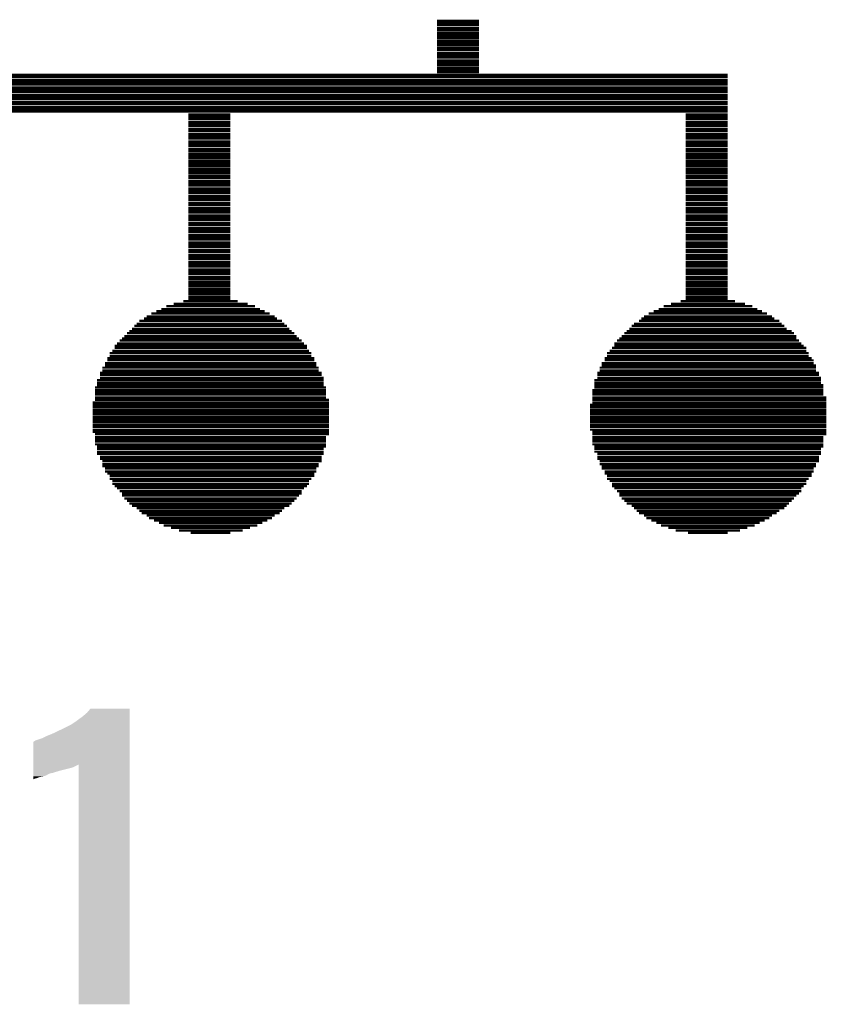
# Model space of a CAD drawing. Extents: x -9 to 122, y -9 to 65.
# Tile 117 of 256: x 37.8 to 41.44, y 28.26 to 32.7. Entities that reach past the tile are written whole.
import ezdxf

# ---------------------------------------------------------------- set-up
doc = ezdxf.new("R2010")
doc.units = 0
doc.layers.add('CLICKER_4_FOR_R7FA4M2A_V100_GTO', color=12, linetype='CONTINUOUS')

msp = doc.modelspace()

# ---------------------------------------------------------------- linework, layer by layer
at = {"layer": 'CLICKER_4_FOR_R7FA4M2A_V100_GTO', "const_width": 0.01016}
for points in [[(39.67988, 32.69234), (39.86784, 32.69234)], [(39.67988, 32.68218), (39.86784, 32.68218)], [(39.67988, 32.67202), (39.86784, 32.67202)], [(39.67988, 32.65932), (39.86784, 32.65932)], [(39.67988, 32.64916), (39.86784, 32.64916)], [(39.67988, 32.63646), (39.86784, 32.63646)], [(39.67988, 32.6263), (39.86784, 32.6263)], [(39.67988, 32.61614), (39.86784, 32.61614)], [(39.67988, 32.60344), (39.86784, 32.60344)], [(39.67988, 32.59328), (39.86784, 32.59328)], [(39.67988, 32.58312), (39.86784, 32.58312)], [(39.67988, 32.57042), (39.86784, 32.57042)], [(39.67988, 32.56026), (39.86784, 32.56026)], [(39.67988, 32.54756), (39.86784, 32.54756)], [(39.67988, 32.5374), (39.86784, 32.5374)], [(39.67988, 32.52724), (39.86784, 32.52724)], [(39.67988, 32.51454), (39.86784, 32.51454)], [(39.67988, 32.50438), (39.86784, 32.50438)], [(39.67988, 32.49422), (39.86784, 32.49422)], [(39.67988, 32.48152), (39.86784, 32.48152)], [(39.67988, 32.47136), (39.86784, 32.47136)], [(39.67988, 32.4612), (39.86784, 32.4612)], [(36.31946, 32.4485), (40.98798, 32.4485)], [(36.31946, 32.43834), (40.98798, 32.43834)], [(36.31946, 32.42564), (40.98798, 32.42564)], [(36.31946, 32.41548), (40.98798, 32.41548)], [(36.31946, 32.40532), (40.98798, 32.40532)], [(36.31946, 32.39262), (40.98798, 32.39262)], [(36.31946, 32.38246), (40.98798, 32.38246)], [(36.31946, 32.3723), (40.98798, 32.3723)], [(36.31946, 32.3596), (40.98798, 32.3596)], [(36.31946, 32.34944), (40.98798, 32.34944)], [(36.31946, 32.33928), (40.98798, 32.33928)], [(36.31946, 32.32658), (40.98798, 32.32658)], [(36.31946, 32.31642), (40.98798, 32.31642)], [(36.31946, 32.30372), (40.98798, 32.30372)], [(36.31946, 32.29356), (40.98798, 32.29356)], [(36.31946, 32.2834), (40.98798, 32.2834)], [(38.55974, 32.2707), (38.7477, 32.2707)], [(38.55974, 32.26054), (38.7477, 32.26054)], [(38.55974, 32.25038), (38.7477, 32.25038)], [(38.55974, 32.23768), (38.7477, 32.23768)], [(40.80002, 32.2707), (40.98798, 32.2707)], [(40.80002, 32.26054), (40.98798, 32.26054)], [(40.80002, 32.25038), (40.98798, 32.25038)], [(40.80002, 32.23768), (40.98798, 32.23768)], [(38.55974, 32.22752), (38.7477, 32.22752)], [(38.55974, 32.21736), (38.7477, 32.21736)], [(38.55974, 32.20466), (38.7477, 32.20466)], [(38.55974, 32.1945), (38.7477, 32.1945)], [(40.80002, 32.22752), (40.98798, 32.22752)], [(40.80002, 32.21736), (40.98798, 32.21736)], [(40.80002, 32.20466), (40.98798, 32.20466)], [(40.80002, 32.1945), (40.98798, 32.1945)], [(38.55974, 32.1818), (38.7477, 32.1818)], [(38.55974, 32.17164), (38.7477, 32.17164)], [(38.55974, 32.16148), (38.7477, 32.16148)], [(38.55974, 32.14878), (38.7477, 32.14878)], [(40.80002, 32.1818), (40.98798, 32.1818)], [(40.80002, 32.17164), (40.98798, 32.17164)], [(40.80002, 32.16148), (40.98798, 32.16148)], [(40.80002, 32.14878), (40.98798, 32.14878)], [(38.55974, 32.13862), (38.7477, 32.13862)], [(38.55974, 32.12846), (38.7477, 32.12846)], [(38.55974, 32.11576), (38.7477, 32.11576)], [(38.55974, 32.1056), (38.7477, 32.1056)], [(40.80002, 32.13862), (40.98798, 32.13862)], [(40.80002, 32.12846), (40.98798, 32.12846)], [(40.80002, 32.11576), (40.98798, 32.11576)], [(40.80002, 32.1056), (40.98798, 32.1056)], [(38.55974, 32.0929), (38.7477, 32.0929)], [(38.55974, 32.08274), (38.7477, 32.08274)], [(38.55974, 32.07258), (38.7477, 32.07258)], [(38.55974, 32.05988), (38.7477, 32.05988)], [(40.80002, 32.0929), (40.98798, 32.0929)], [(40.80002, 32.08274), (40.98798, 32.08274)], [(40.80002, 32.07258), (40.98798, 32.07258)], [(40.80002, 32.05988), (40.98798, 32.05988)], [(38.55974, 32.04972), (38.7477, 32.04972)], [(38.55974, 32.03956), (38.7477, 32.03956)], [(38.55974, 32.02686), (38.7477, 32.02686)], [(38.55974, 32.0167), (38.7477, 32.0167)], [(40.80002, 32.04972), (40.98798, 32.04972)], [(40.80002, 32.03956), (40.98798, 32.03956)], [(40.80002, 32.02686), (40.98798, 32.02686)], [(40.80002, 32.0167), (40.98798, 32.0167)], [(38.55974, 32.00654), (38.7477, 32.00654)], [(38.55974, 31.99384), (38.7477, 31.99384)], [(38.55974, 31.98368), (38.7477, 31.98368)], [(38.55974, 31.97098), (38.7477, 31.97098)], [(40.80002, 32.00654), (40.98798, 32.00654)], [(40.80002, 31.99384), (40.98798, 31.99384)], [(40.80002, 31.98368), (40.98798, 31.98368)], [(40.80002, 31.97098), (40.98798, 31.97098)], [(38.55974, 31.96082), (38.7477, 31.96082)], [(38.55974, 31.95066), (38.7477, 31.95066)], [(38.55974, 31.93796), (38.7477, 31.93796)], [(38.55974, 31.9278), (38.7477, 31.9278)], [(40.80002, 31.96082), (40.98798, 31.96082)], [(40.80002, 31.95066), (40.98798, 31.95066)], [(40.80002, 31.93796), (40.98798, 31.93796)], [(40.80002, 31.9278), (40.98798, 31.9278)], [(38.55974, 31.91764), (38.7477, 31.91764)], [(38.55974, 31.90494), (38.7477, 31.90494)], [(38.55974, 31.89478), (38.7477, 31.89478)], [(38.55974, 31.88462), (38.7477, 31.88462)], [(40.80002, 31.91764), (40.98798, 31.91764)], [(40.80002, 31.90494), (40.98798, 31.90494)], [(40.80002, 31.89478), (40.98798, 31.89478)], [(40.80002, 31.88462), (40.98798, 31.88462)], [(38.55974, 31.87192), (38.7477, 31.87192)], [(38.55974, 31.86176), (38.7477, 31.86176)], [(38.55974, 31.84906), (38.7477, 31.84906)], [(38.55974, 31.8389), (38.7477, 31.8389)], [(40.80002, 31.87192), (40.98798, 31.87192)], [(40.80002, 31.86176), (40.98798, 31.86176)], [(40.80002, 31.84906), (40.98798, 31.84906)], [(40.80002, 31.8389), (40.98798, 31.8389)], [(38.55974, 31.82874), (38.7477, 31.82874)], [(38.55974, 31.81604), (38.7477, 31.81604)], [(38.55974, 31.80588), (38.7477, 31.80588)], [(38.55974, 31.79572), (38.7477, 31.79572)], [(40.80002, 31.82874), (40.98798, 31.82874)], [(40.80002, 31.81604), (40.98798, 31.81604)], [(40.80002, 31.80588), (40.98798, 31.80588)], [(40.80002, 31.79572), (40.98798, 31.79572)], [(38.55974, 31.78302), (38.7477, 31.78302)], [(38.55974, 31.77286), (38.7477, 31.77286)], [(38.55974, 31.76016), (38.7477, 31.76016)], [(38.55974, 31.75), (38.7477, 31.75)], [(40.80002, 31.78302), (40.98798, 31.78302)], [(40.80002, 31.77286), (40.98798, 31.77286)], [(40.80002, 31.76016), (40.98798, 31.76016)], [(40.80002, 31.75), (40.98798, 31.75)], [(38.55974, 31.73984), (38.7477, 31.73984)], [(38.55974, 31.72714), (38.7477, 31.72714)], [(38.55974, 31.71698), (38.7477, 31.71698)], [(38.55974, 31.70682), (38.7477, 31.70682)], [(40.80002, 31.73984), (40.98798, 31.73984)], [(40.80002, 31.72714), (40.98798, 31.72714)], [(40.80002, 31.71698), (40.98798, 31.71698)], [(40.80002, 31.70682), (40.98798, 31.70682)], [(38.55974, 31.69412), (38.7477, 31.69412)], [(38.55974, 31.68396), (38.7477, 31.68396)], [(38.55974, 31.6738), (38.7477, 31.6738)], [(38.55974, 31.6611), (38.7477, 31.6611)], [(40.80002, 31.69412), (40.98798, 31.69412)], [(40.80002, 31.68396), (40.98798, 31.68396)], [(40.80002, 31.6738), (40.98798, 31.6738)], [(40.80002, 31.6611), (40.98798, 31.6611)], [(38.55974, 31.65094), (38.7477, 31.65094)], [(38.55974, 31.63824), (38.7477, 31.63824)], [(38.55974, 31.62808), (38.7477, 31.62808)], [(38.55974, 31.61792), (38.7477, 31.61792)], [(40.80002, 31.65094), (40.98798, 31.65094)], [(40.80002, 31.63824), (40.98798, 31.63824)], [(40.80002, 31.62808), (40.98798, 31.62808)], [(40.80002, 31.61792), (40.98798, 31.61792)], [(38.55974, 31.60522), (38.7477, 31.60522)], [(38.55974, 31.59506), (38.7477, 31.59506)], [(38.55974, 31.5849), (38.7477, 31.5849)], [(38.55974, 31.5722), (38.7477, 31.5722)], [(40.80002, 31.60522), (40.98798, 31.60522)], [(40.80002, 31.59506), (40.98798, 31.59506)], [(40.80002, 31.5849), (40.98798, 31.5849)], [(40.80002, 31.5722), (40.98798, 31.5722)], [(38.55974, 31.56204), (38.7477, 31.56204)], [(38.55974, 31.55188), (38.7477, 31.55188)], [(38.55974, 31.53918), (38.7477, 31.53918)], [(38.55974, 31.52902), (38.7477, 31.52902)], [(40.80002, 31.56204), (40.98798, 31.56204)], [(40.80002, 31.55188), (40.98798, 31.55188)], [(40.80002, 31.53918), (40.98798, 31.53918)], [(40.80002, 31.52902), (40.98798, 31.52902)], [(38.55974, 31.51632), (38.7477, 31.51632)], [(38.55974, 31.50616), (38.7477, 31.50616)], [(38.55974, 31.496), (38.7477, 31.496)], [(38.55974, 31.4833), (38.7477, 31.4833)], [(40.80002, 31.51632), (40.98798, 31.51632)], [(40.80002, 31.50616), (40.98798, 31.50616)], [(40.80002, 31.496), (40.98798, 31.496)], [(40.80002, 31.4833), (40.98798, 31.4833)], [(38.55974, 31.47314), (38.7477, 31.47314)], [(38.55974, 31.46298), (38.7477, 31.46298)], [(38.55974, 31.45028), (38.7477, 31.45028)], [(38.55974, 31.44012), (38.7477, 31.44012)], [(40.80002, 31.47314), (40.98798, 31.47314)], [(40.80002, 31.46298), (40.98798, 31.46298)], [(40.80002, 31.45028), (40.98798, 31.45028)], [(40.80002, 31.44012), (40.98798, 31.44012)], [(38.43782, 31.3944), (38.88232, 31.3944)], [(38.46068, 31.4071), (38.85946, 31.4071)], [(38.4937, 31.41726), (38.82644, 31.41726)], [(38.53688, 31.42996), (38.78072, 31.42996)], [(40.6781, 31.3944), (41.1226, 31.3944)], [(40.70096, 31.4071), (41.09974, 31.4071)], [(40.73398, 31.41726), (41.06672, 31.41726)], [(40.77716, 31.42996), (41.021, 31.42996)], [(38.35908, 31.35122), (38.95852, 31.35122)], [(38.37178, 31.36138), (38.94836, 31.36138)], [(38.3921, 31.37408), (38.9255, 31.37408)], [(38.41496, 31.38424), (38.90264, 31.38424)], [(40.59936, 31.35122), (41.1988, 31.35122)], [(40.61206, 31.36138), (41.18864, 31.36138)], [(40.63238, 31.37408), (41.16578, 31.37408)], [(40.65524, 31.38424), (41.14292, 31.38424)], [(38.30574, 31.3055), (39.0144, 31.3055)], [(38.3159, 31.3182), (39.00424, 31.3182)], [(38.32606, 31.32836), (38.99154, 31.32836)], [(38.33876, 31.34106), (38.98138, 31.34106)], [(40.54602, 31.3055), (41.25468, 31.3055)], [(40.55618, 31.3182), (41.24452, 31.3182)], [(40.56634, 31.32836), (41.23182, 31.32836)], [(40.5892, 31.34106), (41.22166, 31.34106)], [(38.26002, 31.26232), (39.05758, 31.26232)], [(38.27018, 31.27248), (39.04742, 31.27248)], [(38.28288, 31.28518), (39.03726, 31.28518)], [(38.29304, 31.29534), (39.02456, 31.29534)], [(40.5003, 31.26232), (41.29786, 31.26232)], [(40.51046, 31.27248), (41.29786, 31.27248)], [(40.52316, 31.28518), (41.2877, 31.28518)], [(40.53332, 31.29534), (41.27754, 31.29534)], [(38.227, 31.2293), (39.09314, 31.2293)], [(38.227, 31.21914), (39.09314, 31.21914)], [(38.23716, 31.23946), (39.08044, 31.23946)], [(38.24986, 31.25216), (39.07028, 31.25216)], [(40.46728, 31.21914), (41.34358, 31.21914)], [(40.47744, 31.23946), (41.32072, 31.23946)], [(40.47744, 31.2293), (41.33088, 31.2293)], [(40.49014, 31.25216), (41.31056, 31.25216)], [(38.19398, 31.17342), (39.12616, 31.17342)], [(38.20414, 31.19628), (39.11346, 31.19628)], [(38.20414, 31.18358), (39.11346, 31.18358)], [(38.21684, 31.20644), (39.1033, 31.20644)], [(40.43426, 31.17342), (41.36644, 31.17342)], [(40.44442, 31.19628), (41.35374, 31.19628)], [(40.44442, 31.18358), (41.35374, 31.18358)], [(40.45712, 31.20644), (41.34358, 31.20644)], [(38.17112, 31.13024), (39.14648, 31.13024)], [(38.18382, 31.15056), (39.13632, 31.15056)], [(38.18382, 31.1404), (39.13632, 31.1404)], [(38.19398, 31.16326), (39.12616, 31.16326)], [(40.4114, 31.13024), (41.38676, 31.13024)], [(40.42156, 31.15056), (41.3766, 31.15056)], [(40.42156, 31.1404), (41.38676, 31.1404)], [(40.43426, 31.16326), (41.3766, 31.16326)], [(38.16096, 31.10738), (39.15918, 31.10738)], [(38.16096, 31.09722), (39.15918, 31.09722)], [(38.16096, 31.08452), (39.16934, 31.08452)], [(38.17112, 31.11754), (39.14648, 31.11754)], [(40.40124, 31.10738), (41.39946, 31.10738)], [(40.40124, 31.09722), (41.39946, 31.09722)], [(40.40124, 31.08452), (41.40962, 31.08452)], [(40.4114, 31.11754), (41.38676, 31.11754)], [(38.1381, 31.04134), (39.1795, 31.04134)], [(38.14826, 31.07436), (39.16934, 31.07436)], [(38.14826, 31.06166), (39.16934, 31.06166)], [(38.14826, 31.0515), (39.16934, 31.0515)], [(40.38854, 31.07436), (41.40962, 31.07436)], [(40.38854, 31.06166), (41.40962, 31.06166)], [(40.38854, 31.0515), (41.41978, 31.0515)], [(40.38854, 31.04134), (41.41978, 31.04134)], [(38.1381, 31.02864), (39.1795, 31.02864)], [(38.1381, 31.01848), (39.1795, 31.01848)], [(38.1381, 31.00832), (39.1795, 31.00832)], [(38.1381, 30.99562), (39.1795, 30.99562)], [(40.37838, 31.02864), (41.41978, 31.02864)], [(40.37838, 31.01848), (41.41978, 31.01848)], [(40.37838, 31.00832), (41.41978, 31.00832)], [(40.37838, 30.99562), (41.43248, 30.99562)], [(38.12794, 30.97276), (39.1922, 30.97276)], [(38.12794, 30.9626), (39.1922, 30.9626)], [(38.12794, 30.95244), (39.1922, 30.95244)], [(38.1381, 30.98546), (39.1922, 30.98546)], [(40.36822, 30.9626), (41.43248, 30.9626)], [(40.36822, 30.95244), (41.43248, 30.95244)], [(40.37838, 30.98546), (41.43248, 30.98546)], [(40.37838, 30.97276), (41.43248, 30.97276)], [(38.12794, 30.93974), (39.1922, 30.93974)], [(38.12794, 30.92958), (39.1922, 30.92958)], [(38.12794, 30.91942), (39.1922, 30.91942)], [(38.12794, 30.90672), (39.1922, 30.90672)], [(40.36822, 30.93974), (41.43248, 30.93974)], [(40.36822, 30.92958), (41.43248, 30.92958)], [(40.36822, 30.91942), (41.43248, 30.91942)], [(40.36822, 30.90672), (41.43248, 30.90672)], [(38.12794, 30.89656), (39.1922, 30.89656)], [(38.12794, 30.8864), (39.1922, 30.8864)], [(38.12794, 30.8737), (39.1922, 30.8737)], [(38.12794, 30.86354), (39.1922, 30.86354)], [(40.36822, 30.89656), (41.43248, 30.89656)], [(40.36822, 30.8864), (41.43248, 30.8864)], [(40.36822, 30.8737), (41.43248, 30.8737)], [(40.36822, 30.86354), (41.43248, 30.86354)], [(38.12794, 30.85084), (39.1922, 30.85084)], [(38.12794, 30.84068), (39.1922, 30.84068)], [(38.1381, 30.83052), (39.1922, 30.83052)], [(38.1381, 30.81782), (39.1795, 30.81782)], [(40.36822, 30.85084), (41.43248, 30.85084)], [(40.37838, 30.84068), (41.43248, 30.84068)], [(40.37838, 30.83052), (41.43248, 30.83052)], [(40.37838, 30.81782), (41.41978, 30.81782)], [(38.1381, 30.80766), (39.1795, 30.80766)], [(38.1381, 30.7975), (39.1795, 30.7975)], [(38.1381, 30.7848), (39.1795, 30.7848)], [(38.14826, 30.77464), (39.1795, 30.77464)], [(40.37838, 30.80766), (41.41978, 30.80766)], [(40.37838, 30.7975), (41.41978, 30.7975)], [(40.37838, 30.7848), (41.41978, 30.7848)], [(40.38854, 30.77464), (41.41978, 30.77464)], [(38.14826, 30.76448), (39.16934, 30.76448)], [(38.14826, 30.75178), (39.16934, 30.75178)], [(38.14826, 30.74162), (39.16934, 30.74162)], [(38.16096, 30.72892), (39.15918, 30.72892)], [(40.38854, 30.76448), (41.40962, 30.76448)], [(40.38854, 30.75178), (41.40962, 30.75178)], [(40.40124, 30.74162), (41.40962, 30.74162)], [(40.40124, 30.72892), (41.39946, 30.72892)], [(38.16096, 30.71876), (39.15918, 30.71876)], [(38.17112, 30.7086), (39.15918, 30.7086)], [(38.17112, 30.6959), (39.14648, 30.6959)], [(38.17112, 30.68574), (39.14648, 30.68574)], [(40.40124, 30.71876), (41.39946, 30.71876)], [(40.4114, 30.7086), (41.39946, 30.7086)], [(40.4114, 30.6959), (41.38676, 30.6959)], [(40.42156, 30.68574), (41.38676, 30.68574)], [(38.18382, 30.67558), (39.13632, 30.67558)], [(38.18382, 30.66288), (39.13632, 30.66288)], [(38.19398, 30.65272), (39.12616, 30.65272)], [(38.20414, 30.64256), (39.12616, 30.64256)], [(40.42156, 30.67558), (41.3766, 30.67558)], [(40.43426, 30.66288), (41.3766, 30.66288)], [(40.43426, 30.65272), (41.36644, 30.65272)], [(40.44442, 30.64256), (41.36644, 30.64256)], [(38.20414, 30.62986), (39.11346, 30.62986)], [(38.21684, 30.6197), (39.1033, 30.6197)], [(38.21684, 30.607), (39.1033, 30.607)], [(38.227, 30.59684), (39.09314, 30.59684)], [(40.44442, 30.62986), (41.35374, 30.62986)], [(40.45712, 30.6197), (41.34358, 30.6197)], [(40.46728, 30.607), (41.34358, 30.607)], [(40.46728, 30.59684), (41.33088, 30.59684)], [(38.23716, 30.58668), (39.08044, 30.58668)], [(38.24986, 30.57398), (39.07028, 30.57398)], [(38.26002, 30.56382), (39.07028, 30.56382)], [(38.26002, 30.55366), (39.05758, 30.55366)], [(40.47744, 30.58668), (41.32072, 30.58668)], [(40.49014, 30.57398), (41.32072, 30.57398)], [(40.5003, 30.56382), (41.31056, 30.56382)], [(40.5003, 30.55366), (41.29786, 30.55366)], [(38.27018, 30.54096), (39.04742, 30.54096)], [(38.28288, 30.5308), (39.03726, 30.5308)], [(38.29304, 30.5181), (39.02456, 30.5181)], [(38.30574, 30.50794), (39.0144, 30.50794)], [(40.51046, 30.54096), (41.2877, 30.54096)], [(40.52316, 30.5308), (41.27754, 30.5308)], [(40.53332, 30.5181), (41.26484, 30.5181)], [(40.55618, 30.50794), (41.25468, 30.50794)], [(38.32606, 30.49778), (38.99154, 30.49778)], [(38.33876, 30.48508), (38.98138, 30.48508)], [(38.34892, 30.47492), (38.97122, 30.47492)], [(38.37178, 30.46476), (38.94836, 30.46476)], [(40.56634, 30.49778), (41.24452, 30.49778)], [(40.57904, 30.48508), (41.22166, 30.48508)], [(40.5892, 30.47492), (41.20896, 30.47492)], [(40.61206, 30.46476), (41.18864, 30.46476)], [(38.38194, 30.45206), (38.93566, 30.45206)], [(38.4048, 30.4419), (38.91534, 30.4419)], [(38.42766, 30.43174), (38.89248, 30.43174)], [(38.44798, 30.41904), (38.86962, 30.41904)], [(40.62222, 30.45206), (41.17594, 30.45206)], [(40.64508, 30.4419), (41.15562, 30.4419)], [(40.66794, 30.43174), (41.13276, 30.43174)], [(40.68826, 30.41904), (41.1099, 30.41904)], [(38.481, 30.40888), (38.8366, 30.40888)], [(38.51656, 30.39618), (38.80358, 30.39618)], [(38.5699, 30.38602), (38.7477, 30.38602)], [(40.72128, 30.40888), (41.07688, 30.40888)], [(40.7543, 30.39618), (41.04386, 30.39618)], [(40.81018, 30.38602), (40.98798, 30.38602)]]:
    msp.add_lwpolyline(points, dxfattribs=at)
at = {"layer": 'CLICKER_4_FOR_R7FA4M2A_V100_GTO'}
for points in [[(38.102542, 29.57576), (38.117768, 29.593518), (38.295578, 29.57576), (38.29558, 29.593518)], [(38.117768, 29.593518), (38.117788, 29.59354), (38.29558, 29.593518), (38.117788, 29.59354)], [(38.04666, 29.53258), (38.08476, 29.56052), (38.295578, 29.53258), (38.295578, 29.56052)], [(38.08476, 29.56052), (38.102542, 29.57576), (38.295578, 29.56052), (38.295578, 29.57576)], [(37.9476, 29.48178), (38.00094, 29.50718), (38.295578, 29.48178), (38.295578, 29.50718)], [(38.00094, 29.50718), (38.031422, 29.522422), (38.295578, 29.50718), (38.295578, 29.522422)], [(38.031422, 29.522422), (38.04666, 29.53258), (38.295578, 29.522422), (38.295578, 29.53258)], [(37.863786, 29.446224), (37.8714, 29.4513), (38.295576, 29.446224), (38.295576, 29.4513)], [(37.8714, 29.4513), (37.90188, 29.46146), (38.295576, 29.4513), (38.295576, 29.46146)], [(37.90188, 29.46146), (37.9222, 29.47162), (38.295576, 29.46146), (38.295576, 29.47162)], [(37.9222, 29.47162), (37.9476, 29.48178), (38.295576, 29.47162), (38.295578, 29.48178)], [(37.861248, 29.342064), (37.861262, 29.44622), (38.295574, 29.342064), (38.295576, 29.44622)], [(37.861262, 29.44622), (37.863786, 29.446224), (38.295576, 29.44622), (38.295576, 29.446224)], [(37.861244, 29.31414), (37.861246, 29.326842), (37.978082, 29.31414), (38.02888, 29.326842)], [(37.861246, 29.33192), (37.861248, 29.342064), (38.044118, 29.33192), (38.06441, 29.342064)], [(37.861246, 29.326842), (37.861246, 29.33192), (38.02888, 29.326842), (38.044118, 29.33192)], [(38.06444, 28.262602), (38.06441, 29.342064), (38.295558, 28.262602), (38.295574, 29.342064)], [(37.86124, 29.28874), (37.861242, 29.29382), (37.90442, 29.28874), (37.91966, 29.29382)], [(37.86124, 29.286198), (37.86124, 29.28874), (37.889178, 29.286198), (37.90442, 29.28874)], [(37.86124, 29.28112), (37.86124, 29.286198), (37.876478, 29.28112), (37.889178, 29.286198)], [(37.86124, 29.27858), (37.86124, 29.28112), (37.866318, 29.27858), (37.876478, 29.28112)], [(37.86124, 29.276076), (37.86124, 29.27858), (37.86124, 29.276076), (37.866318, 29.27858)], [(37.861242, 29.30398), (37.861244, 29.31414), (37.945056, 29.30398), (37.978082, 29.31414)], [(37.861242, 29.30144), (37.861242, 29.30398), (37.932358, 29.30144), (37.942518, 29.30398)], [(37.861242, 29.29382), (37.861242, 29.30144), (37.91966, 29.29382), (37.932358, 29.30144)], [(38.295558, 28.26258), (38.06444, 28.262602), (38.295558, 28.26258), (38.295558, 28.262602)]]:
    msp.add_solid(points, dxfattribs=at)

doc.saveas('drawing.dxf')
